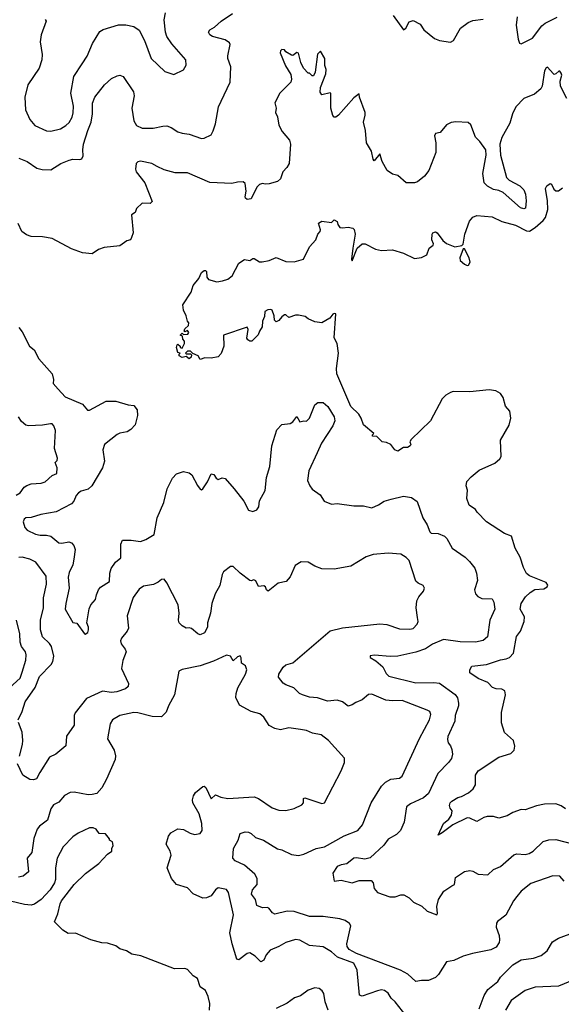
# Model space of a CAD drawing. Extents: x 1933546 to 2138868, y 524910 to 667279.
# Tile 117 of 256: x 2015481 to 2019395, y 560928 to 568045. Entities that reach past the tile are written whole.
import ezdxf

# ---------------------------------------------------------------- set-up
doc = ezdxf.new("R2010")
doc.units = 0

msp = doc.modelspace()

# ---------------------------------------------------------------- linework, layer by layer
at = {"layer": '0CON10XD'}
for points in [[(2015473.8, 567045), (2015535, 567021.4), (2015605, 566971.2), (2015642.3, 566962.3), (2015705, 566960.8), (2015777.5, 567005), (2015839.1, 567030.9), (2015865, 567037.5), (2015915, 567033.8), (2015930.7, 567039.3), (2015939.5, 567060.5), (2015937.1, 567105), (2015943.1, 567145), (2015974.6, 567245), (2015996.7, 567305), (2016006.2, 567365), (2016007.6, 567442.4), (2016023.1, 567485), (2016095, 567574.2), (2016145, 567620), (2016185, 567640), (2016205, 567644), (2016228.8, 567635), (2016304.2, 567525), (2016308.1, 567495), (2016291.9, 567405), (2016305.7, 567315), (2016325, 567280), (2016365, 567260.8), (2016445, 567262.2), (2016515, 567276.9), (2016545, 567277.1), (2016575, 567265.7), (2016625, 567234.2), (2016655, 567224.3), (2016705, 567217.1), (2016795, 567185.8), (2016815, 567189.2), (2016865, 567213.8), (2016879.1, 567240.9), (2016896.8, 567293.2), (2016918.1, 567415), (2016937.5, 567457.5), (2017002.2, 567595), (2017007.8, 567705), (2016985.7, 567765), (2016984.3, 567785), (2017003.3, 567865), (2016997.7, 567877.7), (2016965, 567899.2), (2016873.3, 567925), (2016855, 567936.7), (2016846.2, 567955), (2016855, 567971.2), (2016888.9, 567991.1), (2016936, 568035), (2017018.8, 568091.2)], [(2015933.3, 567726.7), (2015969.1, 567780.9), (2016006.6, 567873.4), (2016059.1, 567960.9), (2016084.6, 567975.4), (2016195, 568008.1), (2016247.6, 568007.6), (2016306.7, 567995), (2016345, 567969.2), (2016381.9, 567895), (2016430.8, 567765), (2016530.9, 567670.9), (2016595, 567650), (2016665, 567683.3), (2016683, 567717), (2016680.8, 567755), (2016580.7, 567870.7), (2016544.6, 567924.6), (2016534.4, 567955), (2016525.8, 568045), (2016536, 568095)], [(2018181.2, 568075), (2018255, 567972.5), (2018271.2, 567985), (2018295, 568028.8), (2018325, 568038.8), (2018375, 568013.8), (2018402.4, 567972.4), (2018478.8, 567908.8), (2018515, 567894), (2018595, 567884), (2018615.6, 567894.4), (2018666.3, 567983.7), (2018721.2, 568025), (2018755, 568038.5), (2018831.2, 568048.8)], [(2019076.7, 568066.7), (2019069.4, 568005), (2019084.4, 567905), (2019093.8, 567875), (2019105, 567870), (2019188, 567912), (2019255, 568000.6), (2019278.6, 568021.4), (2019365.4, 568064.6)], [(2015665, 568046.7), (2015671.2, 568035), (2015636.5, 567935), (2015628.9, 567885), (2015644.4, 567795), (2015641.4, 567755), (2015621.9, 567695), (2015539.4, 567575), (2015517.1, 567485), (2015523.4, 567393.4), (2015553.4, 567323.4), (2015590.7, 567280.7), (2015675, 567241.9), (2015705, 567239.5), (2015775, 567255.6), (2015815, 567280.4), (2015837.4, 567302.6), (2015859.7, 567340.3), (2015867.4, 567372.6), (2015869.9, 567419.9), (2015851.7, 567515), (2015872.2, 567635), (2015933.3, 567726.7)], [(2019435, 567475.8), (2019390, 567565), (2019388.3, 567601.7), (2019398.6, 567645), (2019395, 567660), (2019385, 567673.3), (2019377, 567673), (2019355, 567653.3), (2019345, 567650), (2019336.1, 567656.1), (2019295, 567702.5), (2019285, 567697.5), (2019273.4, 567676.6), (2019256.2, 567565), (2019246.7, 567545), (2019202.4, 567507.6), (2019125, 567476.9), (2019066.7, 567415), (2019043.5, 567365), (2019022.7, 567297.3), (2018966.7, 567195), (2018952.2, 567145), (2018956.4, 567065), (2019000, 566905), (2019018.8, 566885), (2019096.7, 566845), (2019125, 566814.3), (2019136.2, 566785), (2019142.5, 566735), (2019136.8, 566683.2), (2019125, 566677.5), (2019101.4, 566685), (2018975, 566796.5), (2018945, 566810.5), (2018905, 566816.9), (2018862.1, 566842.1), (2018837, 566867), (2018827.3, 566932.7), (2018852.5, 567065), (2018848.8, 567105), (2018806.2, 567165), (2018775, 567196.7), (2018742, 567285), (2018721.6, 567301.6), (2018632.7, 567307.3), (2018598.6, 567301.4), (2018565.7, 567285), (2018519.8, 567230.2), (2018485, 567223.3), (2018479.2, 567205), (2018488.6, 567155), (2018489.1, 567085), (2018437.5, 566955), (2018407.5, 566915), (2018355, 566874), (2018333.9, 566866.1), (2018275, 566867.1), (2018215, 566920), (2018175, 566929.2), (2018136.2, 566955), (2018100.9, 567020.9), (2018085, 567076.2), (2018044.1, 567024.1), (2018036.2, 567036.2), (2018024.5, 567094.5), (2017986.4, 567156.4), (2017980.5, 567245), (2017966, 567305), (2017978.6, 567355), (2017977.5, 567375), (2017936.7, 567485), (2017935, 567510), (2017895, 567481.2), (2017785, 567356.2), (2017765, 567340), (2017755, 567340), (2017743, 567353), (2017728.6, 567405), (2017730.7, 567510.7), (2017725, 567516.2), (2017665, 567503.3), (2017652.3, 567522.3), (2017654.3, 567555), (2017692.9, 567655), (2017697.1, 567685), (2017687.5, 567715), (2017685.6, 567765), (2017655, 567817.5), (2017633, 567797), (2017616.2, 567665), (2017605, 567640), (2017595, 567640), (2017575, 567660), (2017565, 567660), (2017532, 567695), (2017513.1, 567735), (2017495, 567803.3), (2017485, 567808.8), (2017455, 567786), (2017445, 567788), (2017403.6, 567813.6), (2017395, 567827.5), (2017375, 567830), (2017365, 567820), (2017364.2, 567805), (2017401.9, 567711.9), (2017441.2, 567648.8), (2017445.6, 567615), (2017440.8, 567595), (2017362, 567515), (2017325.7, 567445), (2017334.2, 567405), (2017329.2, 567375), (2017345, 567342.5), (2017355, 567283.8), (2017378.1, 567238.1), (2017431.1, 567175), (2017439.4, 567145), (2017428, 567005), (2017412.3, 566977.7), (2017382, 566945), (2017365.8, 566895), (2017345, 566876), (2017285, 566860), (2017255, 566855.8), (2017235, 566861.2), (2017215, 566853.8), (2017194.2, 566835.8), (2017155, 566750), (2017125, 566746.7), (2017114.2, 566754.2), (2017111.2, 566765), (2017116.7, 566805), (2017111.7, 566861.7), (2017095, 566872.5), (2017055, 566872), (2017015, 566860.8), (2016855, 566869.2), (2016695, 566937.5), (2016605, 566938.8), (2016525, 566960), (2016474.5, 566984.5), (2016436.4, 567006.4), (2016355, 567023.8), (2016335, 567018.8), (2016323.3, 567005), (2016318.8, 566965), (2016324, 566945), (2016385.8, 566865), (2016438.3, 566731.7), (2016425, 566717.5), (2016365, 566720), (2016325, 566680), (2016315, 566652.5), (2016290, 566635), (2016301.2, 566505), (2016289.5, 566470.5), (2016282.5, 566455), (2016255, 566445.8), (2016205, 566410.5), (2016090.6, 566399.4), (2016051.2, 566385), (2016005, 566352.5), (2015935, 566361.2), (2015855, 566390), (2015715, 566464.4), (2015645.4, 566475.4), (2015565, 566479.1), (2015530.8, 566490.8), (2015496.7, 566515), (2015471.1, 566571.1)], [(2018995.9, 563424.1), (2019020, 563435), (2019050.8, 563465), (2019072.7, 563587.3), (2019100, 563625), (2019125.8, 563695), (2019128.8, 563728.8), (2019098.6, 563785), (2019105, 563826.2), (2019135.5, 563874.5), (2019171.2, 563905), (2019205, 563926), (2019268.8, 563931.2), (2019293.3, 563945), (2019297.7, 563957.7), (2019285, 563976), (2019165, 564024.3), (2019145, 564042), (2019122.9, 564085), (2019099.1, 564159.1), (2019062, 564225), (2019035, 564312.5), (2018985, 564332), (2018855, 564416), (2018786.7, 564485), (2018775.9, 564505.9), (2018730, 564535), (2018713.3, 564585), (2018716.4, 564643.6), (2018707.5, 564675), (2018711.7, 564708.3), (2018745, 564740), (2018801.7, 564788.3), (2018915, 564838.8), (2018950, 564870), (2018961.2, 564888.8), (2018955.4, 565005), (2019018.5, 565115), (2019030.4, 565165), (2019023.5, 565215), (2018991.8, 565251.8), (2018975.3, 565315.3), (2018955, 565343.3), (2018922, 565362), (2018875, 565369.4), (2018735, 565354.4), (2018615, 565357.8), (2018595, 565351.4), (2018559.7, 565330.3), (2018534.5, 565305.5), (2018450, 565145), (2018309.5, 565010.5), (2018301.2, 564995), (2018308, 564975), (2018303.3, 564965), (2018285, 564953.8), (2018255, 564952.5), (2018215, 564926.7), (2018192.5, 564935), (2018162.5, 564975), (2018131.7, 564988.3), (2018100, 564995), (2018061.7, 565031.7), (2018030, 565035), (2018030, 565045), (2018040, 565055), (2017965, 565117.5), (2017950, 565165), (2017933.2, 565193.2), (2017875, 565250), (2017773.8, 565485), (2017770, 565525), (2017785.8, 565635), (2017776, 565705), (2017754.3, 565745), (2017765, 565920), (2017755, 565922.5), (2017745, 565916.7), (2017723, 565887), (2017665, 565853.3), (2017615, 565862.5), (2017565, 565882.5), (2017545, 565898.8), (2017495, 565910), (2017475, 565910), (2017425, 565893.8), (2017405, 565912.5), (2017395, 565912.5), (2017375, 565897.5), (2017355, 565870), (2017335, 565862.5), (2017323.6, 565873.6), (2017321.2, 565905), (2017306, 565945), (2017295, 565950.8), (2017275, 565949.2), (2017252, 565935), (2017250.7, 565899.3), (2017236.7, 565865), (2017233.8, 565825), (2017213.8, 565795), (2017203.6, 565766.4), (2017158.3, 565721.7), (2017145, 565722.5), (2017130.7, 565730.7), (2017123.6, 565743.6), (2017133.3, 565805), (2017125, 565822.5), (2016953.8, 565765), (2016956.2, 565685), (2016937.7, 565632.3), (2016915, 565608), (2016865, 565597.5), (2016819.3, 565600.7), (2016785, 565590), (2016770, 565615), (2016731.7, 565631.7), (2016715, 565650), (2016695, 565650), (2016680, 565635), (2016685, 565630), (2016715, 565630), (2016722.5, 565622.5), (2016720, 565605), (2016705, 565593.8), (2016685, 565610), (2016655.6, 565604.4), (2016633.8, 565615), (2016632.5, 565627.5), (2016640, 565635), (2016625, 565640), (2016613.3, 565675), (2016620, 565695), (2016625, 565700), (2016640, 565685), (2016640, 565675), (2016655, 565670), (2016672.5, 565705), (2016671.7, 565721.7), (2016660, 565735), (2016658.3, 565758.3), (2016640, 565765), (2016655, 565780), (2016665, 565770), (2016697, 565773), (2016702.5, 565785), (2016695, 565797.5), (2016675, 565790), (2016670, 565795), (2016675, 565810), (2016700, 565835), (2016703, 565853), (2016693.3, 565865), (2016683.8, 565905), (2016665, 565946.7), (2016661.1, 565985), (2016720.6, 566075), (2016735, 566123.3), (2016775.7, 566174.3), (2016795, 566217.5), (2016815, 566232.5), (2016825, 566232.5), (2016830, 566225), (2016834, 566185), (2016846.7, 566166.7), (2016905, 566149.4), (2016946.8, 566156.8), (2016985, 566170.4), (2017016.4, 566193.6), (2017064.7, 566285.3), (2017105, 566311.1), (2017145, 566303.8), (2017165, 566320), (2017175, 566318.8), (2017215, 566296), (2017234.1, 566294.1), (2017285, 566305.6), (2017335, 566325.7), (2017405, 566297.9), (2017465, 566294.3), (2017532.5, 566315), (2017575, 566402.5), (2017622.5, 566455), (2017636.7, 566495), (2017653.3, 566515), (2017656.1, 566526.1), (2017640, 566575), (2017665, 566590), (2017735, 566580), (2017755, 566597.5), (2017776.1, 566586.1), (2017780, 566565), (2017795, 566543.3), (2017815, 566540), (2017855, 566546.2), (2017887.7, 566537.7), (2017898.8, 566528.8), (2017906.5, 566495), (2017888.9, 566395), (2017880, 566315), (2017883.3, 566303.3), (2017921.1, 566395), (2017955, 566424.2), (2017977.5, 566425), (2018053.6, 566386.4), (2018095, 566377.1), (2018175, 566381.4), (2018255, 566357.1), (2018335, 566318), (2018385, 566326), (2018423.3, 566345), (2018440, 566395), (2018468.8, 566415), (2018471.2, 566425), (2018460, 566455), (2018461.2, 566495), (2018467.5, 566505), (2018485, 566512.5), (2018497.5, 566505), (2018538.5, 566448.5), (2018565, 566427.1), (2018625, 566404.3), (2018677.5, 566412.5), (2018686.2, 566423.8), (2018698.7, 566495), (2018731.3, 566588.7), (2018755, 566618.5), (2018785, 566630.9), (2018895, 566621.1), (2018965, 566585.6), (2019065, 566559.2), (2019145, 566518.1), (2019165, 566515.7), (2019206.3, 566543.7), (2019265.3, 566594.7), (2019280, 566615), (2019297.7, 566672.3), (2019295.4, 566735.4), (2019280.8, 566825), (2019290, 566845), (2019315, 566861.2), (2019325, 566856.7), (2019341.4, 566821.4), (2019355, 566808.6), (2019375, 566809.2), (2019405, 566830)], [(2018715, 566268.8), (2018725, 566271.2), (2018736.7, 566293.3), (2018730, 566325), (2018695, 566390), (2018685, 566390), (2018662, 566325), (2018664, 566305), (2018695, 566278.8), (2018715, 566268.8)], [(2015475, 565820), (2015499.3, 565789.3), (2015552, 565685), (2015585, 565660), (2015620, 565595), (2015715.5, 565485.5), (2015726, 565445), (2015723.3, 565415), (2015758.6, 565375), (2015809.5, 565319.5), (2015933.8, 565265), (2015972.2, 565222.2), (2015985, 565223.1), (2016105, 565286.7), (2016175, 565288.6), (2016265, 565261.4), (2016305.7, 565255.7), (2016329.2, 565225), (2016333.3, 565185), (2016315, 565116), (2016285, 565081.9), (2016256.7, 565065), (2016205.8, 565055.8), (2016185, 565045.7), (2016093.3, 564975), (2016082.3, 564935), (2016093.3, 564855), (2016080, 564805), (2016003.1, 564675), (2015975, 564651.5), (2015925, 564636.7), (2015905, 564624.4), (2015889.5, 564605), (2015872.9, 564565), (2015854.6, 564545.4), (2015745, 564488.1), (2015635, 564468.5), (2015565, 564447.5), (2015525, 564443.8), (2015514, 564435), (2015506.7, 564415), (2015518.8, 564375), (2015535, 564356), (2015595, 564327.5), (2015628.3, 564318.3), (2015675, 564318.9), (2015705, 564312.2), (2015765, 564262.9), (2015785, 564260.5), (2015835, 564270), (2015855, 564264.3), (2015873.1, 564245), (2015880.9, 564215), (2015872.9, 564145), (2015866.3, 564103.7), (2015839.8, 564050.2), (2015831.5, 564015), (2015838.9, 563935), (2015813.5, 563825), (2015810.8, 563785), (2015865, 563687.5), (2015895, 563682.5), (2015950, 563605), (2015955, 563602.5), (2015972.5, 563615), (2015978.8, 563635), (2015978, 563655), (2015966, 563685), (2015983.7, 563786.3), (2015995.6, 563815), (2016028.1, 563855), (2016037.1, 563887.1), (2016050, 563925), (2016065, 563944.4), (2016130, 563985), (2016131.5, 564045), (2016141.2, 564078.8), (2016173.3, 564125), (2016212.5, 564155), (2016212, 564255), (2016225, 564283.3), (2016285.8, 564284.2), (2016355, 564272.9), (2016393, 564287), (2016453.1, 564325), (2016473.6, 564445), (2016522.1, 564555), (2016547.5, 564655), (2016585, 564732), (2016615, 564762.5), (2016665, 564778.6), (2016705, 564770.8), (2016725.7, 564755), (2016765, 564678.8), (2016785, 564651.2), (2016795, 564646.7), (2016805, 564653.3), (2016838.8, 564705), (2016865, 564762.5), (2016885, 564757.5), (2016900.7, 564730.7), (2016915, 564722.5), (2016945, 564733.3), (2016965, 564730), (2017030.8, 564655), (2017100, 564565), (2017135, 564500), (2017165, 564490), (2017195, 564502.5), (2017208.8, 564525), (2017215, 564567.5), (2017255, 564642.5), (2017264.5, 564735.5), (2017288.6, 564815), (2017303.3, 564965), (2017338.8, 565081.2), (2017375, 565120), (2017435, 565127.5), (2017455, 565137.5), (2017485, 565177.5), (2017505, 565138.8), (2017535, 565146.7), (2017555, 565144), (2017575.3, 565164.7), (2017615, 565260.8), (2017635, 565279.2), (2017675, 565278.6), (2017708.3, 565248.3), (2017754.3, 565175), (2017758.1, 565145), (2017745, 565110), (2017663.3, 564985), (2017631.5, 564915), (2017570.6, 564785), (2017560.6, 564715), (2017577.5, 564675), (2017595, 564651.2), (2017651.7, 564611.7), (2017682.5, 564565), (2017735, 564543.1), (2017775, 564548.2), (2017895, 564530.4), (2017965, 564531.4), (2018025, 564516.9), (2018075, 564538.6), (2018115, 564564.4), (2018165, 564580), (2018255, 564600), (2018311.7, 564591.7), (2018352.9, 564562.9), (2018395.4, 564445), (2018425.7, 564395), (2018445, 564343.3), (2018455, 564333.8), (2018505, 564330.8), (2018552.4, 564312.4), (2018569.2, 564295), (2018606.9, 564225), (2018699.8, 564159.8), (2018731.7, 564128.3), (2018769.7, 564079.7), (2018782.5, 564045), (2018788.8, 563991.2), (2018768.6, 563925), (2018774.5, 563894.5), (2018792, 563875), (2018820.2, 563860.2), (2018895, 563858), (2018908.1, 563835), (2018914.4, 563785), (2018880, 563705), (2018861.4, 563585), (2018831.1, 563558.9), (2018775, 563546.2), (2018665, 563548.9), (2018544.5, 563565.5), (2018465, 563531.2), (2018413.4, 563496.6), (2018345, 563473.8), (2018215, 563445.5), (2018157.4, 563442.6), (2018045, 563450.8), (2018014.1, 563445.9), (2018013.3, 563435), (2018055, 563410.8), (2018105, 563366.2), (2018129.8, 563319.8), (2018148.8, 563298.8), (2018345, 563252.5), (2018475, 563254.6), (2018515, 563248.9), (2018628, 563168), (2018644.1, 563144.1), (2018653.3, 563105), (2018652.3, 563085), (2018629.2, 563015), (2018625, 562973.8), (2018574.2, 562864.2), (2018572, 562842), (2018578.3, 562818.3), (2018595, 562797.5), (2018605, 562770), (2018608.1, 562735), (2018600.8, 562705), (2018581.2, 562675), (2018503.4, 562596.6), (2018435, 562451.5), (2018399.3, 562420.7), (2018305, 562377.8), (2018275.8, 562355), (2018258.6, 562245), (2018234, 562185), (2018204.5, 562155.5), (2018145, 562121.4), (2018112.9, 562077.1), (2018013.6, 561986.4), (2017975, 561976.2), (2017915, 561985.6), (2017895, 561983.1), (2017845.6, 561944.4), (2017805, 561936.9), (2017775, 561922.9), (2017743.3, 561875), (2017755, 561817.5), (2017805.6, 561825.6), (2017884.2, 561805.8), (2017935, 561821.9), (2018021.7, 561821.7), (2018036.4, 561806.4), (2018042, 561765), (2018066.7, 561735), (2018155, 561704.3), (2018195, 561704.4), (2018235, 561719.1), (2018258.4, 561718.4), (2018295, 561697.5), (2018326.1, 561666.1), (2018386.7, 561636.7), (2018425, 561601.9), (2018495, 561574.5), (2018500.8, 561585), (2018495.5, 561635), (2018506.7, 561685), (2018546.9, 561745), (2018605, 561783.3), (2018623.8, 561795), (2018630, 561845), (2018695, 561887.5), (2018735, 561895.7), (2018755, 561891.4), (2018795, 561869.4), (2018865, 561864.3), (2018905, 561901.2), (2018955, 561924.2), (2019051.1, 562008.9), (2019075, 562015.5), (2019135, 562010.4), (2019162.7, 562017.3), (2019192.9, 562035), (2019265, 562104.2), (2019305, 562116.9), (2019355, 562118.5), (2019485, 562084.3)], [(2015455, 564607.5), (2015485, 564624.2), (2015514.5, 564665.5), (2015531.7, 564678.3), (2015565, 564690), (2015635.9, 564694.1), (2015665, 564703.8), (2015715, 564750), (2015748.8, 564765), (2015751.2, 564805), (2015737.5, 564845), (2015750.7, 564859.3), (2015753.3, 564875), (2015732.5, 564945), (2015739.2, 565075), (2015728.8, 565108.8), (2015715, 565123.3), (2015704.1, 565124.1), (2015645, 565114.4), (2015545, 565108.8), (2015525, 565113.8), (2015495, 565140), (2015473.3, 565175)], [(2017268.8, 561628.8), (2017235, 561624.2), (2017195, 561642.9), (2017185.5, 561685), (2017155.5, 561725), (2017164.6, 561755), (2017198.2, 561795), (2017197.1, 561837.1), (2017179.7, 561869.7), (2017105, 561934.4), (2017037.5, 561965), (2017021.2, 561985), (2017025.8, 562055), (2017059.4, 562115), (2017075, 562162.5), (2017110, 562175), (2017135, 562173.1), (2017155, 562163.1), (2017185, 562134.6), (2017244, 562115), (2017345, 562052), (2017375, 562043.8), (2017445, 562010), (2017495, 562004.3), (2017535, 562012.5), (2017623.3, 562055), (2017685, 562065.6), (2017825, 562146.2), (2017924, 562185), (2017959.4, 562225), (2018022.2, 562385), (2018095, 562504.3), (2018125, 562533.1), (2018163.8, 562555), (2018225, 562562.9), (2018245, 562576.5), (2018371.7, 562848.3), (2018442.7, 562985), (2018453.1, 563023.1), (2018444.7, 563044.7), (2018427.1, 563055), (2018245, 563124.7), (2018175, 563121.5), (2018127, 563127), (2018025, 563169), (2018003.1, 563166.9), (2017955, 563128.6), (2017909.4, 563110.6), (2017885, 563093.8), (2017855, 563083.3), (2017815, 563113.8), (2017776.1, 563126.1), (2017705, 563119.4), (2017633, 563143), (2017575, 563149.2), (2017525, 563163.8), (2017504.2, 563174.2), (2017463.3, 563215), (2017405, 563236.7), (2017385, 563250), (2017351.7, 563291.7), (2017353.8, 563315), (2017384.5, 563365.5), (2017405, 563382), (2017455, 563396), (2017725, 563627.8), (2017815, 563649.5), (2018085, 563679.4), (2018134.5, 563674.5), (2018225, 563641.9), (2018300.7, 563639.3), (2018324.4, 563645.6), (2018353.8, 563675), (2018360.8, 563695), (2018355, 563723.3), (2018345.8, 563795), (2018351.2, 563845), (2018365, 563873.3), (2018400, 563915), (2018407, 563937), (2018397.5, 563955), (2018361.7, 563971.7), (2018345, 563986.2), (2018295.6, 564135), (2018275, 564157.5), (2018235, 564182.9), (2018145, 564188.9), (2018035, 564180), (2017985, 564161.4), (2017875, 564095.5), (2017755, 564073.8), (2017665, 564075.5), (2017615, 564094.4), (2017565, 564123.8), (2017515, 564126.7), (2017471.2, 564098.8), (2017435, 564017.5), (2017407.5, 563985), (2017348.9, 563971.1), (2017276.4, 563913.6), (2017263.9, 563923.9), (2017256.4, 563946.4), (2017245, 563952.5), (2017207.5, 563947.5), (2017188.8, 563988.8), (2017174.3, 563995.7), (2017155, 563988), (2017145, 563992), (2017073.3, 564045), (2017025, 564092.9), (2017005, 564092.9), (2016955, 564053.1), (2016944.7, 564035.3), (2016927.8, 563955), (2016894.6, 563895.4), (2016868.6, 563825), (2016859.2, 563755), (2016837.5, 563685), (2016837.5, 563655), (2016817.7, 563612.3), (2016785, 563597.5), (2016767.5, 563605), (2016723.6, 563643.6), (2016705, 563650), (2016685, 563647.5), (2016655, 563663.3), (2016634.3, 563684.3), (2016628, 563705), (2016632.9, 563755), (2016626.7, 563815), (2016545, 563973.8), (2016525, 564001.2), (2016505, 563998.8), (2016481.7, 563978.3), (2016448, 563962), (2016375, 563950), (2016345, 563929.2), (2016301.2, 563868.8), (2016257.5, 563735), (2016267, 563647), (2016258.1, 563625), (2016217.5, 563575), (2016209.4, 563555), (2016214.6, 563534.6), (2016244.2, 563495), (2016249.4, 563475), (2016226.7, 563413.3), (2016216.7, 563355), (2016266.6, 563246.6), (2016266, 563225), (2016245, 563208.1), (2016183.9, 563186.1), (2016145, 563182.1), (2016079.3, 563190.7), (2015965, 563139.2), (2015881.4, 563035), (2015874.3, 563015), (2015875.8, 562945), (2015818.6, 562865), (2015814.1, 562795.9), (2015741.2, 562735), (2015695.8, 562714.2), (2015625.5, 562604.5), (2015602.3, 562557.7), (2015581.7, 562551.7), (2015555, 562553.3), (2015503.6, 562583.6), (2015466.2, 562665)], [(2015470.5, 562985), (2015499.6, 563045), (2015521.1, 563115), (2015592.9, 563217.1), (2015625, 563297.3), (2015709.2, 563385), (2015720.4, 563405), (2015728.4, 563445), (2015710.4, 563515), (2015696.2, 563536.2), (2015645, 563583.3), (2015631.9, 563635), (2015630.8, 563705), (2015653.9, 563795), (2015653.2, 563865), (2015675.5, 563965), (2015673.4, 564023.4), (2015597.5, 564125), (2015553.8, 564145), (2015499.1, 564159.1), (2015475, 564156.9)], [(2015407.8, 563215), (2015483.8, 563286.2), (2015497.9, 563327.9), (2015525.6, 563415), (2015528.9, 563455), (2015521.9, 563475), (2015494, 563514), (2015483.5, 563545), (2015481.4, 563605), (2015457.5, 563705)], [(2018273.3, 560845), (2018195, 560946.2), (2018165, 560971.2), (2018145, 561008.8), (2018116.8, 561026.8), (2018095, 561031.4), (2018065.8, 561025.8), (2017955.7, 560985.7), (2017935.7, 560995), (2017919.5, 561175), (2017895.5, 561225), (2017778.2, 561268.2), (2017735, 561306.5), (2017675, 561344.5), (2017575, 561352.9), (2017505, 561390.8), (2017475, 561396.2), (2017405, 561374), (2017355, 561345.6), (2017290.3, 561319.7), (2017262.9, 561285), (2017245, 561245.8), (2017223.3, 561235), (2017184, 561275), (2017145, 561300), (2017125, 561294.3), (2017065, 561250), (2017051.2, 561255), (2017017.1, 561365), (2017000.6, 561445), (2017027.1, 561575), (2016990.8, 561735), (2016975, 561758.8), (2016915, 561770), (2016895, 561756.2), (2016865, 561712), (2016832.3, 561697.7), (2016805.8, 561695.8), (2016735.7, 561725.7), (2016695, 561769.2), (2016613.5, 561793.5), (2016577.9, 561837.9), (2016547.8, 561915), (2016575.6, 562005), (2016568.6, 562035), (2016540, 562085), (2016556.4, 562143.6), (2016572.6, 562167.4), (2016625, 562197.5), (2016665, 562192.5), (2016713.3, 562165), (2016745, 562156), (2016785, 562162), (2016800.8, 562185), (2016797.1, 562235), (2016777.8, 562305), (2016732.5, 562385), (2016730.8, 562405), (2016737.5, 562435), (2016750.7, 562459.3), (2016805, 562502.5), (2016815, 562505.7), (2016827.5, 562495), (2016865, 562413.3), (2016895, 562442), (2016935, 562424.4), (2016985, 562415.6), (2017175, 562427.5), (2017206.4, 562416.4), (2017305, 562348), (2017355, 562332), (2017405, 562330), (2017465, 562342.5), (2017520.7, 562369.3), (2017533.3, 562385), (2017532.5, 562415), (2017540.7, 562419.3), (2017665, 562378.8), (2017683.3, 562385), (2017804.6, 562615), (2017828.5, 562675), (2017828.3, 562708.3), (2017712, 562835), (2017659.4, 562875), (2017597.4, 562887.4), (2017555, 562906.9), (2017510, 562915), (2017425, 562925.7), (2017365, 562912.9), (2017325, 562920.5), (2017285, 562943.1), (2017244.6, 563004.6), (2017217, 563027), (2017155, 563045.6), (2017069.7, 563089.7), (2017044.2, 563145), (2017044.4, 563175), (2017057.8, 563215), (2017114.2, 563315), (2017122, 563345), (2017113.3, 563375), (2017084.4, 563394.4), (2017082.5, 563432.5), (2017075, 563446.7), (2017055, 563440.8), (2017025, 563411.2), (2017004, 563444), (2016975, 563451.4), (2016881.5, 563408.5), (2016785, 563374.1), (2016655, 563348.9), (2016630, 563335), (2016599.4, 563165), (2016556, 563085), (2016539.6, 563040.4), (2016505, 563006), (2016438.7, 563008.7), (2016335, 563035.6), (2016305, 563036.9), (2016203.6, 563016.4), (2016150.8, 562985), (2016135.8, 562955.8), (2016116.1, 562846.1), (2016164.4, 562764.4), (2016173.3, 562725), (2016171.7, 562698.3), (2016109.4, 562555), (2016075, 562492), (2016037.6, 562452.4), (2016005, 562443.6), (2015975, 562442.7), (2015875, 562461.5), (2015845, 562458.1), (2015805, 562437.5), (2015765, 562390), (2015725, 562370.8), (2015705, 562340), (2015680.9, 562259.1), (2015624.7, 562215.3), (2015607.8, 562195), (2015583.3, 562126.7), (2015569.4, 562025), (2015534.6, 561985), (2015544.1, 561885.9), (2015507, 561853), (2015472.7, 561847.3)], [(2019425, 562340.6), (2019395, 562362.5), (2019355, 562378), (2019275, 562375.8), (2019215, 562363.3), (2019135, 562332.5), (2019105, 562336), (2019045, 562314), (2019005, 562290.8), (2018945, 562273.3), (2018905, 562285.6), (2018860, 562285), (2018835, 562278), (2018785, 562250), (2018735, 562274), (2018715, 562276), (2018611.2, 562225), (2018535, 562166.9), (2018505, 562151.2), (2018545, 562234.5), (2018581.5, 562265), (2018600.6, 562295), (2018606.7, 562326.7), (2018592.5, 562345), (2018587.5, 562365), (2018593.3, 562385), (2018605, 562396.7), (2018646.4, 562423.6), (2018675, 562431.2), (2018725, 562456.9), (2018759.4, 562485), (2018774.4, 562515), (2018774.4, 562585), (2018795, 562616), (2018944.5, 562715.5), (2019029.8, 562740.2), (2019055.6, 562765), (2019058.9, 562795), (2019050.6, 562835), (2018985, 562893.3), (2018963.1, 562963.1), (2018963.3, 563036.7), (2018992, 563165), (2018986.2, 563195), (2018965, 563205.7), (2018925, 563208.6), (2018897.6, 563217.6), (2018865, 563254.2), (2018795, 563284.2), (2018733.3, 563325), (2018733.8, 563345), (2018748.3, 563371.7), (2018855.5, 563384.5), (2018955, 563418.5), (2018995.9, 563424.1)], [(2015479.1, 562720.9), (2015501.8, 562805), (2015504, 562835), (2015499.2, 562895), (2015471.5, 562965)], [(2016852.9, 560885), (2016854.1, 560934.1), (2016844.1, 560984.1), (2016825, 561027.5), (2016785, 561054), (2016765, 561113.3), (2016735, 561133.3), (2016695, 561180), (2016675, 561186.7), (2016600, 561185), (2016357.3, 561277.3), (2016291.2, 561291.2), (2016252.5, 561315), (2016205, 561330), (2016175, 561351.2), (2016115, 561370), (2016075, 561373.3), (2015995, 561393.3), (2015885, 561442.5), (2015830.7, 561440.7), (2015793.6, 561463.6), (2015732.5, 561525), (2015757.3, 561582.7), (2015773.8, 561655), (2015784.3, 561675.7), (2015875.7, 561794.3), (2015955.8, 561874.2), (2016053.3, 561945), (2016115, 562012.5), (2016147.5, 562035), (2016147.5, 562055), (2016157.5, 562075), (2016151.7, 562101.7), (2016130, 562115), (2016130, 562125), (2016100, 562160), (2016055, 562163.3), (2016033.6, 562193.6), (2016013, 562203), (2015985, 562203.8), (2015904.3, 562165.7), (2015865, 562138.8), (2015796.2, 562065), (2015752.9, 561985), (2015740, 561915), (2015740.8, 561829.2), (2015733, 561807), (2015702, 561755), (2015635.8, 561685), (2015587.9, 561652.1), (2015565, 561645.5), (2015515, 561649.5), (2015365, 561685.5)], [(2019415, 561818.8), (2019385, 561854), (2019335, 561857.5), (2019175, 561800), (2019105, 561745.7), (2019073, 561707), (2019049.2, 561675), (2018995, 561573.3), (2018935, 561527.5), (2018926.4, 561513.6), (2018923.8, 561485), (2018945.8, 561425), (2018949.2, 561395), (2018945.6, 561374.4), (2018925, 561341.2), (2018885, 561320.8), (2018753.8, 561296.2), (2018685, 561275.8), (2018617.5, 561245), (2018565, 561234.3), (2018506.9, 561143.1), (2018485, 561121), (2018435, 561100), (2018385, 561100.6), (2018345, 561093.8), (2018285.6, 561145), (2018233.8, 561175), (2017915, 561295.2), (2017862.1, 561325), (2017847.2, 561345), (2017844.7, 561365), (2017874.4, 561495), (2017865, 561512), (2017834.2, 561534.2), (2017795, 561545.8), (2017675, 561563.1), (2017575, 561561.4), (2017465, 561598.2), (2017415, 561601.2), (2017325, 561580), (2017308.8, 561588.8), (2017282.7, 561622.7), (2017268.8, 561628.8)], [(2018801.4, 560895), (2018838.8, 560991.2), (2018863.3, 561035), (2018936.1, 561093.9), (2018955.4, 561124.6), (2019045, 561212.5), (2019105, 561248.6), (2019195, 561260.8), (2019249.7, 561280.3), (2019293.3, 561315), (2019330.8, 561379.2), (2019375, 561405.8), (2019497.9, 561452.1)], [(2019485, 561104.6), (2019375, 561059.1), (2019207.4, 561052.6), (2019135, 561026.5), (2019032.5, 560955), (2018991.9, 560885)], [(2017710.6, 560885), (2017688.8, 560945), (2017678.8, 561005), (2017666.7, 561025), (2017645, 561042.5), (2017615, 561046.7), (2017565, 561030), (2017510.7, 560989.3), (2017467.5, 560975), (2017415, 560936.7), (2017335, 560897.5)]]:
    msp.add_lwpolyline(points, dxfattribs=at)

doc.saveas('drawing.dxf')
